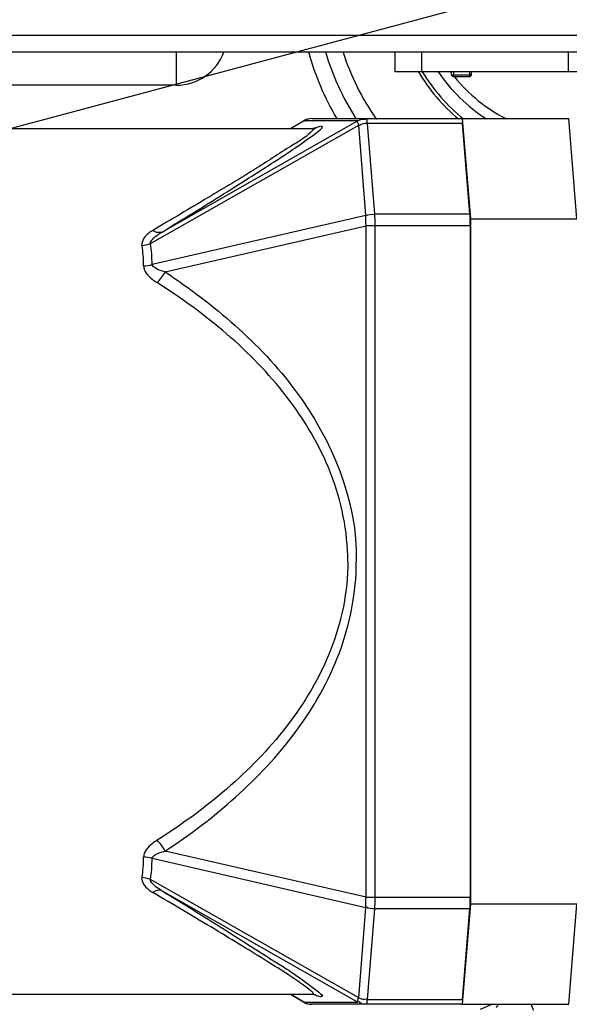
# Model space of a CAD drawing. Header units: millimetres. Extents: x 0 to 14268, y 0 to 10092.
# Tile 51 of 122: x 7354 to 7519, y 2166 to 2461. Entities that reach past the tile are written whole.
import ezdxf

# ---------------------------------------------------------------- set-up
doc = ezdxf.new("R2010")
doc.units = ezdxf.units.MM
doc.header["$LTSCALE"] = 784.74
doc.layers.get('0').update_dxf_attribs({"linetype": 'CONTINUOUS'})
for name, color, linetype in [('304103000043DXF_CONTINUOUS_LINE', 7, 'CONTINUOUS'), ('304103000190DXF_CONTINUOUS_LINE', 7, 'CONTINUOUS'), ('304104000364DXF_CONTINUOUS_LINE', 7, 'CONTINUOUS'), ('304105000426DXF_CONTINUOUS_LINE', 7, 'CONTINUOUS'), ('304107000045DXF_CONTINUOUS_LINE', 7, 'CONTINUOUS'), ('501023000027DXF_CONTINUOUS_LINE', 7, 'CONTINUOUS'), ('运动范围-新_DXF_CONTINUOUS_LINE', 7, 'CONTINUOUS'), ('运动范围-新_DXF_DIMENSION', 7, 'CONTINUOUS')]:
    doc.layers.add(name, color=color, linetype=linetype)
doc.styles.get("Standard").update_dxf_attribs({"font": 'txt', "width": 0.7})
doc.dimstyles.new('DIMSTYLE_1', dxfattribs={"dimtxt": 108, "dimasz": 72, "dimexe": 1, "dimexo": 0, "dimgap": 4.5, "dimtad": 0, "dimtih": 1, "dimtoh": 1, "dimdec": 1, "dimdsep": 46, "dimtxsty": 'Standard', "dimblk": '_FILLED', "dimblk1": '_FILLED', "dimblk2": '_FILLED', "dimcen": 0.09, "dimclrt": 5, "dimazin": 2, "dimtp": 0.5, "dimtm": 0.5, "dimtfac": 1, "dimtdec": 65535, "dimtofl": 0, "dimtmove": 0, "dimatfit": 3, "dimldrblk": '_FILLED', "dimfxl": 0, "dimtolj": 1, "dimarcsym": 0})

# ---------------------------------------------------------------- blocks, each defined once
blk = doc.blocks.new('*D2')
at = {"layer": '运动范围-新_DXF_DIMENSION', "color": 2, "linetype": 'Continuous', "transparency": 16777216}
for start, end in [(296.46036, 360), (195, 259.36649)]:
    blk.add_arc((7521.37, 2473.77), 625.52, start, end, dxfattribs=at)
for points in [[(8154.72, 2401.2), (8146.88, 2473.77), (8130.76, 2402.58)], [(6951.16, 2247.28), (6917.17, 2311.87), (6928.38, 2239.75)]]:
    blk.add_solid(points, dxfattribs=at)
blk = doc.blocks.new('_FILLED')
at = {"color": 0, "linetype": 'ByBlock'}
blk.add_solid([(0, 0), (-1, 0.1667), (-1, -0.1667)], dxfattribs=at)

msp = doc.modelspace()

# ---------------------------------------------------------------- linework, layer by layer
at = {"layer": '304103000043DXF_CONTINUOUS_LINE', "color": 9, "linetype": 'Continuous'}
for p, q in [((7455.357, 2430.598), (7396.782, 2397.313)), ((7435.209, 2428.268), (7439.154, 2430.598)), ((7439.154, 2430.598), (7439.103, 2430.573)), ((7455.357, 2430.598), (7439.154, 2430.598)), ((7393.297, 2393.925), (7455.604, 2429.329)), ((7457.787, 2402.258), (7455.604, 2429.329)), ((7458.134, 2429.803), (7460.317, 2402.732)), ((7486.7, 2429.803), (7458.134, 2429.803)), ((7457.787, 2402.258), (7393.808, 2387.593)), ((7460.317, 2402.732), (7488.884, 2402.732)), ((7397.742, 2385.41), (7457.89, 2399.197)), ((7457.89, 2198.339), (7457.89, 2399.197)), ((7489.002, 2399.197), (7457.89, 2399.197)), ((7460.436, 2399.197), (7460.436, 2198.339)), ((7393.808, 2209.942), (7457.787, 2195.277)), ((7457.89, 2198.339), (7397.742, 2212.126)), ((7455.604, 2168.206), (7393.297, 2203.611)), ((7396.782, 2200.222), (7455.357, 2166.937)), ((7457.89, 2198.339), (7489.002, 2198.339)), ((7455.604, 2168.206), (7457.787, 2195.277)), ((7460.317, 2194.803), (7458.134, 2167.732)), ((7488.884, 2194.803), (7460.317, 2194.803)), ((7439.154, 2166.937), (7435.209, 2169.268)), ((7439.103, 2166.963), (7439.154, 2166.937)), ((7439.154, 2166.937), (7455.357, 2166.937)), ((7458.134, 2167.732), (7486.7, 2167.732))]:
    msp.add_line(p, q, dxfattribs=at)
at = {"layer": '304103000043DXF_CONTINUOUS_LINE', "color": 7, "linetype": 'Continuous'}
for p, q in [((7435.2, 2428.268), (7439.103, 2430.573)), ((7441.646, 2431.268), (7486.415, 2431.268)), ((7201.22, 2428.268), (7441.897, 2428.268)), ((7488.884, 2402.732), (7486.7, 2429.803)), ((7489.002, 2198.339), (7489.002, 2399.197)), ((7486.7, 2167.732), (7488.884, 2194.803)), ((7201.22, 2169.268), (7441.899, 2169.268)), ((7435.2, 2169.268), (7439.103, 2166.963)), ((7486.415, 2166.268), (7441.646, 2166.268))]:
    msp.add_line(p, q, dxfattribs=at)
for points in [[(7442.497, 2428.309), (7442.579, 2428.332), (7442.446, 2428.307), (7441.892, 2428.268)], [(7441.901, 2169.268), (7442.484, 2169.223), (7442.599, 2169.2)]]:
    msp.add_lwpolyline(points, dxfattribs=at)
for centre, radius, start, end in [((7441.646, 2426.268), 5, 90, 120.56907), ((7453.595, 2198.211), 31.124, 248.57952, 248.70606), ((7441.646, 2171.268), 5, 239.43093, 270)]:
    msp.add_arc(centre, radius, start, end, dxfattribs=at)
at = {"layer": '304103000043DXF_CONTINUOUS_LINE', "color": 9, "linetype": 'Continuous'}
for centre, radius, start, end in [((7455.845, 2394.107), 36.804, 111.55397, 111.9763), ((7454.119, 2398.474), 32.108, 111.22707, 111.5514), ((7453.079, 2401.149), 29.238, 111.01698, 111.22514), ((7358.19, 2387.696), 33.071, 4.5825, 9.81788), ((7358.23, 2387.97), 35.569, 4.58262, 9.63755), ((7355.513, 2387.486), 35.756, 359.60526, 4.57594), ((7355.326, 2387.741), 38.482, 359.78047, 4.57715), ((7355.506, 2210.05), 35.763, 355.42534, 0.39418), ((7355.314, 2209.795), 38.495, 355.42378, 0.21893), ((7358.174, 2209.841), 33.088, 350.18337, 355.41701), ((7358.218, 2209.567), 35.581, 350.36346, 355.41672)]:
    msp.add_arc(centre, radius, start, end, dxfattribs=at)
for points in [[(7441.646, 2431.268), (7440.847, 2431.268), (7439.827, 2431.114), (7439.397, 2430.441)], [(7455.357, 2430.598), (7456.04, 2430.994), (7457.003, 2431.37), (7457.694, 2430.987)], [(7458.134, 2429.803), (7457.344, 2429.803), (7456.392, 2429.782), (7455.838, 2429.219)], [(7457.89, 2399.197), (7457.702, 2400.2), (7457.622, 2401.251), (7457.787, 2402.258)], [(7457.787, 2402.258), (7458.523, 2402.55), (7459.413, 2402.831), (7460.147, 2402.533)], [(7390.777, 2393.335), (7391.639, 2393.369), (7392.511, 2393.57), (7393.297, 2393.925)], [(7391.269, 2387.239), (7392.123, 2387.203), (7392.999, 2387.317), (7393.808, 2387.593)], [(7395.291, 2382.189), (7396.289, 2383.096), (7397.104, 2384.221), (7397.742, 2385.41)], [(7397.742, 2212.126), (7397.104, 2213.315), (7396.289, 2214.439), (7395.291, 2215.346)], [(7393.808, 2209.942), (7392.999, 2210.219), (7392.123, 2210.332), (7391.269, 2210.296)], [(7393.297, 2203.611), (7392.511, 2203.965), (7391.639, 2204.166), (7390.777, 2204.2)], [(7457.787, 2195.277), (7457.622, 2196.285), (7457.702, 2197.335), (7457.89, 2198.339)], [(7460.317, 2194.803), (7459.519, 2194.803), (7458.569, 2194.828), (7457.993, 2195.38)], [(7455.604, 2168.206), (7456.347, 2167.911), (7457.238, 2167.631), (7457.986, 2167.914)], [(7439.154, 2166.937), (7439.646, 2166.652), (7440.186, 2166.352), (7440.755, 2166.344)], [(7457.848, 2166.268), (7457.042, 2166.268), (7456.024, 2166.417), (7455.57, 2167.084)]]:
    msp.add_open_spline(points, degree=3, dxfattribs=at)
for points, knots in [([(7455.604, 2429.329), (7455.543, 2429.487), (7455.436, 2429.868), (7455.174, 2430.406), (7455.357, 2430.598)], [0, 0, 0, 0, 0.389286, 1, 1, 1, 1]), ([(7457.848, 2431.268), (7457.985, 2431.268), (7458.007, 2430.517), (7458.104, 2430.166), (7458.134, 2429.803)], [0, 0, 0, 0, 0.2735174, 1, 1, 1, 1]), ([(7441.835, 2427.678), (7440.211, 2425.973), (7434.341, 2422.445), (7424.041, 2415.675), (7409.892, 2407.239), (7399.552, 2401.068), (7394.03, 2397.819)], [0, 0, 0, 0, 0.1252538, 0.3589555, 0.6591595, 1, 1, 1, 1]), ([(7441.897, 2428.268), (7441.99, 2428.268), (7442.316, 2428.059), (7441.958, 2427.806), (7441.835, 2427.678)], [0, 0, 0, 0, 0.3437626, 1, 1, 1, 1]), ([(7442.593, 2428.442), (7442.804, 2428.523), (7443.382, 2428.708), (7444.004, 2429.031), (7444.389, 2428.937)], [0, 0, 0, 0, 0.3641794, 1, 1, 1, 1]), ([(7460.317, 2402.732), (7460.338, 2402.48), (7460.413, 2401.303), (7460.436, 2400.123), (7460.436, 2399.197)], [0, 0, 0, 0, 0.2146599, 1, 1, 1, 1]), ([(7394.03, 2397.819), (7393.569, 2397.547), (7392.029, 2396.564), (7390.545, 2394.671), (7390.777, 2393.335)], [0, 0, 0, 0, 0.2829027, 1, 1, 1, 1]), ([(7393.297, 2393.925), (7393.299, 2394.416), (7394.422, 2395.872), (7395.782, 2396.721), (7396.782, 2397.313)], [0, 0, 0, 0, 0.2973719, 1, 1, 1, 1]), ([(7396.782, 2397.313), (7396.183, 2397.014), (7395.077, 2397.187), (7394.266, 2397.66), (7394.03, 2397.819)], [0, 0, 0, 0, 0.7020979, 1, 1, 1, 1]), ([(7391.269, 2387.239), (7391.259, 2385.663), (7393.035, 2383.731), (7394.777, 2382.514), (7395.291, 2382.189)], [0, 0, 0, 0, 0.7216784, 1, 1, 1, 1]), ([(7397.742, 2385.41), (7396.686, 2385.676), (7395.246, 2386.05), (7393.883, 2387.15), (7393.808, 2387.593)], [0, 0, 0, 0, 0.7077868, 1, 1, 1, 1]), ([(7397.742, 2385.41), (7412.283, 2375.572), (7440.127, 2352.698), (7455.342, 2316.859), (7454.889, 2298.768)], [0, 0, 0, 0, 0.4924241, 1, 1, 1, 1]), ([(7452.344, 2298.767), (7452.348, 2307.772), (7448.666, 2325.764), (7430.425, 2356.099), (7409.77, 2373.013), (7395.291, 2382.189)], [0, 0, 0, 0, 0.2573674, 0.5100737, 1, 1, 1, 1]), ([(7452.344, 2298.767), (7452.368, 2289.762), (7448.659, 2271.769), (7430.43, 2241.436), (7409.775, 2224.513), (7395.291, 2215.346)], [0, 0, 0, 0, 0.2573673, 0.510073, 1, 1, 1, 1]), ([(7395.291, 2215.346), (7394.777, 2215.021), (7393.035, 2213.805), (7391.259, 2211.873), (7391.269, 2210.296)], [0, 0, 0, 0, 0.2783202, 1, 1, 1, 1]), ([(7393.808, 2209.942), (7393.883, 2210.385), (7395.246, 2211.485), (7396.686, 2211.859), (7397.742, 2212.126)], [0, 0, 0, 0, 0.2922033, 1, 1, 1, 1]), ([(7390.777, 2204.2), (7390.545, 2202.864), (7392.029, 2200.971), (7393.569, 2199.988), (7394.03, 2199.716)], [0, 0, 0, 0, 0.7170957, 1, 1, 1, 1]), ([(7396.782, 2200.222), (7395.782, 2200.814), (7394.422, 2201.663), (7393.299, 2203.119), (7393.297, 2203.611)], [0, 0, 0, 0, 0.702618, 1, 1, 1, 1]), ([(7396.782, 2200.222), (7396.183, 2200.522), (7395.077, 2200.348), (7394.266, 2199.875), (7394.03, 2199.716)], [0, 0, 0, 0, 0.7020937, 1, 1, 1, 1]), ([(7441.899, 2169.268), (7441.995, 2169.268), (7442.316, 2169.578), (7441.406, 2170.159), (7440.616, 2170.981), (7438.062, 2172.738), (7434.028, 2175.48), (7427.879, 2179.352), (7420.577, 2183.86), (7409.173, 2190.756), (7400.216, 2196.072), (7394.03, 2199.716)], [0, 0, 0, 0, 0.0050548, 0.0168135, 0.0401989, 0.0746258, 0.1723643, 0.3012185, 0.453493, 0.6233374, 1, 1, 1, 1]), ([(7396.782, 2200.222), (7402.998, 2196.403), (7413.828, 2189.821), (7431.203, 2178.484), (7436.344, 2175.554), (7445.669, 2168.428), (7444.389, 2168.598)], [0, 0, 0, 0, 0.3821954, 0.7071275, 0.9323591, 1, 1, 1, 1]), ([(7460.436, 2198.339), (7460.436, 2197.413), (7460.413, 2196.233), (7460.338, 2195.055), (7460.317, 2194.803)], [0, 0, 0, 0, 0.7853402, 1, 1, 1, 1]), ([(7455.357, 2166.937), (7455.321, 2166.975), (7455.263, 2167.447), (7455.466, 2167.845), (7455.604, 2168.206)], [0, 0, 0, 0, 0.1170778, 1, 1, 1, 1]), ([(7440.755, 2166.344), (7440.881, 2166.342), (7441.145, 2166.368), (7441.393, 2166.462), (7441.513, 2166.525)], [0, 0, 0, 0, 0.4811014, 1, 1, 1, 1]), ([(7458.134, 2167.732), (7458.104, 2167.369), (7458.007, 2167.018), (7457.985, 2166.268), (7457.848, 2166.268)], [0, 0, 0, 0, 0.7264828, 1, 1, 1, 1])]:
    msp.add_open_spline(points, degree=3, knots=knots, dxfattribs=at)
at = {"layer": '304103000043DXF_CONTINUOUS_LINE', "color": 7, "linetype": 'Continuous'}
for points, knots in [([(7486.461, 2431.235), (7486.455, 2431.244), (7486.443, 2431.259), (7486.423, 2431.268), (7486.415, 2431.268)], [0, 0, 0, 0, 0.579118, 1, 1, 1, 1]), ([(7396.782, 2397.313), (7403.004, 2401.13), (7413.829, 2407.764), (7431.221, 2418.941), (7436.341, 2422.196), (7445.669, 2428.964), (7444.389, 2428.937)], [0, 0, 0, 0, 0.382399, 0.7071201, 0.9329293, 1, 1, 1, 1]), ([(7489.002, 2399.197), (7489.002, 2400.123), (7488.98, 2401.303), (7488.905, 2402.48), (7488.884, 2402.732)], [0, 0, 0, 0, 0.7854219, 1, 1, 1, 1]), ([(7397.742, 2212.126), (7412.396, 2221.797), (7433.249, 2239.546), (7451.289, 2271.038), (7454.919, 2289.514), (7454.889, 2298.768)], [0, 0, 0, 0, 0.4892071, 0.7421593, 1, 1, 1, 1]), ([(7488.884, 2194.803), (7488.905, 2195.055), (7488.98, 2196.232), (7489.002, 2197.412), (7489.002, 2198.339)], [0, 0, 0, 0, 0.2145781, 1, 1, 1, 1]), ([(7442.292, 2169.212), (7442.531, 2169.119), (7443.212, 2168.879), (7443.916, 2168.587), (7444.389, 2168.598)], [0, 0, 0, 0, 0.3509129, 1, 1, 1, 1]), ([(7486.415, 2166.268), (7486.438, 2166.268), (7486.489, 2166.333), (7486.506, 2166.394), (7486.52, 2166.438)], [0, 0, 0, 0, 0.3302101, 1, 1, 1, 1])]:
    msp.add_open_spline(points, degree=3, knots=knots, dxfattribs=at)
at = {"layer": '304103000190DXF_CONTINUOUS_LINE', "color": 9, "linetype": 'Continuous'}
for p, q in [((7091.383, 2456.268), (7767.274, 2456.268)), ((7401.162, 2441.268), (7401.162, 2451.268)), ((7401.154, 2441.268), (7301.383, 2441.268))]:
    msp.add_line(p, q, dxfattribs=at)
at = {"layer": '304103000190DXF_CONTINUOUS_LINE', "color": 7, "linetype": 'Continuous'}
for p, q in [((7096.383, 2451.268), (7643.181, 2451.268)), ((7495.605, 2166.268), (7491.935, 2164.738))]:
    msp.add_line(p, q, dxfattribs=at)
at = {"layer": '304103000190DXF_CONTINUOUS_LINE', "color": 9, "linetype": 'Continuous'}
for centre, radius, start, end in [((7521.383, 2473.768), 83.899, 195.60867, 210.47113), ((7521.383, 2473.768), 74, 197.71213, 215.27553), ((7499.846, 2162.266), 8.344, 14.5777, 28.78394)]:
    msp.add_arc(centre, radius, start, end, dxfattribs=at)
at = {"layer": '304103000190DXF_CONTINUOUS_LINE', "color": 7, "linetype": 'Continuous'}
msp.add_arc((7521.383, 2473.768), 79, 196.57947, 212.69434, dxfattribs=at)
at = {"layer": '304103000190DXF_CONTINUOUS_LINE', "color": 9, "linetype": 'Continuous'}
msp.add_open_spline([(7401.154, 2441.268), (7404.183, 2441.268), (7410.395, 2443.19), (7414.295, 2448.395), (7415.31, 2451.249)], degree=3, knots=[0, 0, 0, 0, 0.5000241, 1, 1, 1, 1], dxfattribs=at)
at = {"layer": '304103000190DXF_CONTINUOUS_LINE', "color": 7, "linetype": 'Continuous'}
msp.add_open_spline([(7496.837, 2165.325), (7496.936, 2165.499), (7497.14, 2165.828), (7497.374, 2166.136), (7497.493, 2166.277)], degree=3, knots=[0, 0, 0, 0, 0.5203513, 1, 1, 1, 1], dxfattribs=at)
at = {"layer": '304104000364DXF_CONTINUOUS_LINE', "color": 7, "linetype": 'Continuous'}
for p, q in [((7486.415, 2431.268), (7518.478, 2431.268)), ((7486.582, 2431.268), (7489.002, 2401.268)), ((7520.898, 2401.268), (7518.478, 2431.268)), ((7489.002, 2401.268), (7489.002, 2196.268)), ((7489.002, 2401.268), (7520.898, 2401.268)), ((7489.002, 2196.268), (7486.582, 2166.268)), ((7520.898, 2196.268), (7489.002, 2196.268)), ((7518.478, 2166.268), (7520.898, 2196.268)), ((7486.415, 2166.268), (7518.478, 2166.268))]:
    msp.add_line(p, q, dxfattribs=at)
at = {"layer": '304105000426DXF_CONTINUOUS_LINE', "color": 7, "linetype": 'Continuous'}
for p in [(7466.383, 2451.268), (7586.383, 2445.268)]:
    msp.add_line(p, (7466.383, 2445.268), dxfattribs=at)
at = {"layer": '304105000426DXF_CONTINUOUS_LINE', "color": 9, "linetype": 'Continuous'}
for p, q in [((7474.383, 2451.268), (7474.383, 2445.268)), ((7518.383, 2445.268), (7518.383, 2451.268))]:
    msp.add_line(p, q, dxfattribs=at)
at = {"layer": '304107000045DXF_CONTINUOUS_LINE', "color": 7, "linetype": 'Continuous'}
for radius, start, end in [(55.75, 210.7636, 229.81822), (47.75, 216.75428, 217.07559), (47.75, 219.0045, 243.11175)]:
    msp.add_arc((7521.383, 2473.768), radius, start, end, dxfattribs=at)
at = {"layer": '304107000045DXF_CONTINUOUS_LINE', "color": 9, "linetype": 'Continuous'}
for radius, start, end in [(54.75, 211.37209, 231.08369), (50.75, 214.25032, 237.03954)]:
    msp.add_arc((7521.383, 2473.768), radius, start, end, dxfattribs=at)
at = {"layer": '501023000027DXF_CONTINUOUS_LINE', "color": 7, "linetype": 'Continuous'}
for p, q in [((7483.383, 2444.268), (7483.383, 2445.268)), ((7489.383, 2444.268), (7489.383, 2445.268)), ((7489.383, 2444.268), (7483.383, 2444.268)), ((7483.883, 2443.768), (7483.383, 2444.268)), ((7488.883, 2443.768), (7483.883, 2443.768)), ((7488.883, 2443.768), (7489.383, 2444.268))]:
    msp.add_line(p, q, dxfattribs=at)
at = {"layer": '501023000027DXF_CONTINUOUS_LINE', "color": 2, "linetype": 'Continuous'}
for p, q in [((7483.983, 2445.268), (7483.983, 2443.768)), ((7488.783, 2445.268), (7488.783, 2443.768))]:
    msp.add_line(p, q, dxfattribs=at)
at = {"layer": '运动范围-新_DXF_CONTINUOUS_LINE', "color": 2, "linetype": 'Continuous'}
msp.add_line((7521.367, 2473.768), (4929.788, 1779.356), dxfattribs=at)
msp.add_circle((7521.383, 2473.768), 914, dxfattribs=at)

# ---------------------------------------------------------------- dimensions: what is measured, and where the dimension line sits
at = {"layer": '运动范围-新_DXF_DIMENSION', "color": 2, "linetype": 'Continuous'}
dim = msp.add_angular_dim_2l(base=(7603.014, 1853.603), line1=((6923.207, 2313.491), (6917.165, 2311.872)), line2=((8140.628, 2473.768), (8146.884, 2473.768)), dimstyle='DIMSTYLE_1', dxfattribs=at)
dim.commit()
dim.dimension.update_dxf_attribs({"geometry": '*D2', "text_midpoint": (7459.943, 1799.603), "dimtype": 162})

doc.saveas('drawing.dxf')
